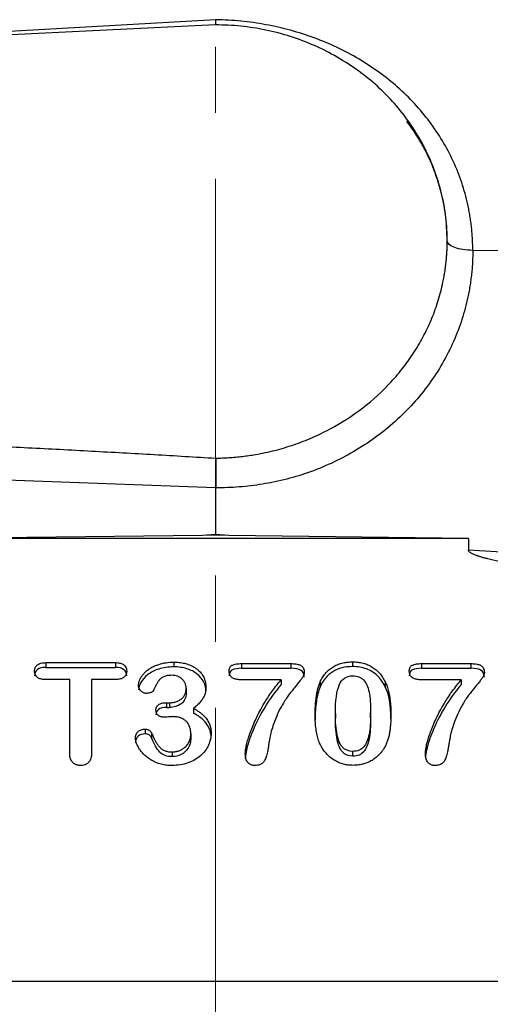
# Model space of a CAD drawing. Header units: inches. Extents: x 0.6 to 16.3, y 0.2 to 11.5.
# Tile 18 of 21: x 12.25 to 12.96, y 7.524 to 9.013. Entities that reach past the tile are written whole.
import ezdxf

# ---------------------------------------------------------------- set-up
doc = ezdxf.new("R2010")
doc.units = ezdxf.units.IN
doc.header["$MEASUREMENT"] = 0
doc.linetypes.add('CENTERX2', pattern=[0.8, 0.5, -0.1, 0.1, -0.1])
doc.styles.add('SLDTEXTSTYLE0', font='TXT', dxfattribs={"width": 0.75})
doc.dimstyles.new('SLDDIMSTYLE1', dxfattribs={"dimtxt": 0.137795, "dimasz": 0.14, "dimexe": 0, "dimexo": 0.0625, "dimgap": 0.034449, "dimtad": 0, "dimdec": 1, "dimlfac": 1.5, "dimrnd": 1e-09, "dimzin": 4, "dimdsep": 46, "dimtxsty": 'SLDTEXTSTYLE0', "dimblk1": 'CLOSED', "dimblk2": 'CLOSED', "dimsah": 1, "dimcen": 0.09, "dimadec": 0, "dimazin": 1, "dimtfac": 1, "dimtdec": 1, "dimtofl": 0, "dimtmove": 0, "dimatfit": 3, "dimldrblk": 'CLOSED', "dimfxl": 0, "dimfrac": 2, "dimtolj": 1, "dimtzin": 12, "dimarcsym": 0})

# ---------------------------------------------------------------- blocks, each defined once
blk = doc.blocks.new('_Closed')
at = {"color": 0, "linetype": 'ByBlock', "lineweight": -2}
for p, q in [((-1, 0.166667), (0, 0)), ((-1, 0.166667), (-1, -0.166667)), ((0, 0), (-1, -0.166667)), ((0, 0), (-1, 0))]:
    blk.add_line(p, q, dxfattribs=at)
blk = doc.blocks.new('_D_1')
at = {"color": 7, "linetype": 'Continuous', "lineweight": 0}
for p, q in [((13.822, 11.0512), (13.78, 11.0512)), ((13.78, 11.0512), (13.78, 10.8324)), ((14.1274, 11.0512), (14.1694, 11.0512)), ((14.1694, 11.0512), (14.1694, 10.8324)), ((12.5455, 9.6685), (12.5455, 10.8921)), ((15.2405, 8.3774), (15.2405, 10.8921)), ((12.5455, 10.8527), (13.6591, 10.8527)), ((15.2405, 10.8527), (14.2902, 10.8527)), ((13.78, 10.8324), (13.822, 10.8324)), ((14.1694, 10.8324), (14.1274, 10.8324))]:
    blk.add_line(p, q, dxfattribs=at)
at = {"color": 7, "linetype": 'Continuous', "lineweight": 18, "xscale": 0.14, "yscale": 0.14}
for p, rotation in [((12.5455, 10.8527, 0.1197), 180.0000000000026), ((15.2405, 10.8527, 0.1197), 2.59533262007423e-12)]:
    blk.add_blockref('_Closed', p, dxfattribs=dict(at, rotation=rotation))
at = {"color": 7, "linetype": 'Continuous', "lineweight": 18, "char_height": 0.1378, "attachment_point": 1, "style": 'SLDTEXTSTYLE0'}
for s, insert in [('103', (13.822, 11.01)), ('4.0', (13.8474, 10.8039))]:
    blk.add_mtext(s, dxfattribs=dict(at, insert=insert))

msp = doc.modelspace()

# ---------------------------------------------------------------- linework, layer by layer
at = {"color": 7, "linetype": 'CENTERX2', "lineweight": 18}
msp.add_line((12.5455, 4.2723), (12.5455, 11.1156), dxfattribs=at)
at = {"color": 8, "linetype": 'Continuous', "lineweight": 25}
msp.add_line((12.5455, 9.0131), (11.6362, 8.9607), dxfattribs=at)
at = {"color": 7, "linetype": 'Continuous', "lineweight": 25}
for p, q in [((12.5457, 9.0051), (12.5456, 9.0131)), ((12.5455, 9.0052), (10.699, 8.9148)), ((12.8953, 8.6785), (12.8953, 8.6786)), ((13.4677, 8.6575), (12.9339, 8.6642)), ((12.5455, 8.3052), (11.6234, 8.3388)), ((12.5455, 8.3052), (12.5455, 8.2344)), ((12.5257, 8.2331), (12.1637, 8.2286)), ((12.9274, 8.2286), (12.1637, 8.2286)), ((12.5455, 8.2344), (12.5257, 8.2331)), ((12.5455, 8.2334), (12.5257, 8.2331)), ((12.5654, 8.2331), (12.5455, 8.2344)), ((12.5654, 8.2331), (12.5455, 8.2334)), ((12.9274, 8.2286), (12.5654, 8.2331)), ((12.9274, 8.2286), (12.9274, 8.2109)), ((13.3878, 8.1826), (12.9274, 8.2109)), ((12.7523, 8.0419), (12.7523, 8.0347)), ((12.2888, 8.0407), (12.3943, 8.0407)), ((12.2888, 8.0407), (12.2888, 8.0335)), ((12.2888, 8.0335), (12.3943, 8.0335)), ((12.3943, 8.0407), (12.3943, 8.0335)), ((12.4821, 8.0414), (12.4821, 8.0343)), ((12.5846, 8.0392), (12.6591, 8.0392)), ((12.5846, 8.0392), (12.5846, 8.0321)), ((12.5846, 8.0321), (12.6591, 8.0321)), ((12.6591, 8.0392), (12.6591, 8.0321)), ((12.8566, 8.0392), (12.9311, 8.0392)), ((12.8566, 8.0392), (12.8566, 8.0321)), ((12.8566, 8.0321), (12.9311, 8.0321)), ((12.9311, 8.0392), (12.9311, 8.0321)), ((12.325, 8.0151), (12.2888, 8.0151)), ((12.325, 7.9039), (12.325, 8.0151)), ((12.3581, 8.0151), (12.3581, 7.9039)), ((12.3943, 8.0151), (12.3581, 8.0151)), ((12.6445, 8.0147), (12.5846, 8.0147)), ((12.6445, 8.0147), (12.6445, 8.0076)), ((12.9165, 8.0147), (12.8566, 8.0147)), ((12.9165, 8.0147), (12.9165, 8.0076)), ((12.5009, 8.0019), (12.5009, 7.9948)), ((12.7032, 8.0111), (12.7032, 8.004)), ((12.8017, 8.0115), (12.8017, 8.0043)), ((12.4712, 7.9801), (12.4757, 7.9801)), ((12.4712, 7.9801), (12.4712, 7.9729)), ((12.4712, 7.9729), (12.4757, 7.9729)), ((12.4757, 7.9801), (12.4757, 7.9729)), ((12.5119, 7.9714), (12.5119, 7.9642)), ((12.7264, 7.964), (12.7264, 7.9569)), ((12.7796, 7.9577), (12.7796, 7.9649)), ((12.4389, 7.9401), (12.4389, 7.933)), ((12.4487, 7.9342), (12.4487, 7.9271)), ((12.508, 7.9328), (12.508, 7.9256)), ((12.4799, 7.9056), (12.4799, 7.8985)), ((12.7529, 7.8993), (12.7529, 7.9065)), ((11.417, 7.559), (13.6734, 7.559))]:
    msp.add_line(p, q, dxfattribs=at)
for points, knots in [([(12.9339, 8.6642), (12.9339, 8.6671), (12.9338, 8.6729), (12.9335, 8.6816), (12.9329, 8.6903), (12.9321, 8.699), (12.931, 8.7076), (12.9297, 8.7162), (12.9282, 8.7248), (12.9247, 8.7419), (12.9178, 8.767), (12.9049, 8.7993), (12.8886, 8.8302), (12.8625, 8.869), (12.822, 8.9128), (12.7727, 8.9485), (12.7291, 8.9716), (12.6945, 8.9861), (12.6586, 8.9976), (12.6277, 9.0047), (12.6026, 9.0088), (12.5837, 9.011), (12.5647, 9.0126), (12.5519, 9.0129), (12.5455, 9.0131)], [0, 0, 0, 0, 0.015445, 0.030884, 0.046324, 0.061776, 0.07725, 0.092756, 0.108303, 0.123901, 0.185893, 0.247975, 0.310053, 0.372289, 0.496882, 0.622072, 0.684944, 0.747856, 0.810832, 0.873842, 0.905346, 0.936824, 0.96835, 1, 1, 1, 1]), ([(12.8888, 8.6159), (12.8894, 8.6189), (12.8906, 8.6247), (12.892, 8.6335), (12.8932, 8.6423), (12.8941, 8.6511), (12.8948, 8.66), (12.8952, 8.6689), (12.8953, 8.6778), (12.8951, 8.6958), (12.8928, 8.7231), (12.8853, 8.7589), (12.8736, 8.7937), (12.8529, 8.8377), (12.8177, 8.8878), (12.7717, 8.9297), (12.7295, 8.9571), (12.6951, 8.9745), (12.6589, 8.9883), (12.6277, 8.9964), (12.6024, 9.001), (12.5836, 9.0034), (12.5646, 9.0049), (12.5519, 9.0051), (12.5455, 9.0052)], [0, 0, 0, 0, 0.015487, 0.030939, 0.046367, 0.061783, 0.077198, 0.092624, 0.108072, 0.123553, 0.186827, 0.250123, 0.313397, 0.376693, 0.500006, 0.623318, 0.686592, 0.749888, 0.813162, 0.876458, 0.907377, 0.938212, 0.969056, 1, 1, 1, 1]), ([(12.8888, 8.6159), (12.8894, 8.6189), (12.8906, 8.6248), (12.892, 8.6337), (12.8932, 8.6426), (12.8942, 8.6516), (12.8948, 8.6606), (12.8952, 8.6695), (12.8953, 8.6755), (12.8953, 8.6785)], [0, 0, 0, 0, 0.143241, 0.286354, 0.429339, 0.572196, 0.714925, 0.857526, 1, 1, 1, 1]), ([(12.9339, 8.6642), (12.9339, 8.661), (12.9338, 8.6547), (12.9334, 8.6452), (12.9328, 8.6358), (12.9318, 8.6263), (12.9306, 8.6169), (12.9292, 8.6075), (12.9259, 8.5898), (12.9194, 8.5639), (12.9071, 8.5302), (12.891, 8.4974), (12.8643, 8.455), (12.8222, 8.4069), (12.7703, 8.3681), (12.7246, 8.3436), (12.6894, 8.329), (12.6532, 8.3178), (12.6229, 8.3114), (12.5988, 8.308), (12.5811, 8.3063), (12.5634, 8.3052), (12.5515, 8.3052), (12.5455, 8.3052)], [0, 0, 0, 0, 0.016684, 0.0333388, 0.0499756, 0.0666059, 0.0832409, 0.0998921, 0.1165708, 0.1783097, 0.2400731, 0.3043777, 0.3687081, 0.4999063, 0.6311209, 0.6954479, 0.7598008, 0.8215713, 0.8833664, 0.9125422, 0.9416657, 0.9707981, 1, 1, 1, 1]), ([(12.5458, 8.35), (12.5492, 8.35), (12.5559, 8.3502), (12.5659, 8.3507), (12.5759, 8.3515), (12.5859, 8.3526), (12.5958, 8.3539), (12.6123, 8.3565), (12.6352, 8.3614), (12.6639, 8.37), (12.6918, 8.3808), (12.7274, 8.3981), (12.7689, 8.4249), (12.8049, 8.4579), (12.8297, 8.4875), (12.8463, 8.511), (12.8606, 8.5358), (12.8706, 8.5574), (12.8774, 8.5751), (12.8818, 8.5885), (12.8857, 8.6022), (12.8878, 8.6113), (12.8888, 8.6159)], [0, 0, 0, 0, 0.020874, 0.041712, 0.06253, 0.083345, 0.104173, 0.12503, 0.187464, 0.249901, 0.312456, 0.375009, 0.499679, 0.62469, 0.687215, 0.749736, 0.812312, 0.87489, 0.906187, 0.937433, 0.968684, 1, 1, 1, 1]), ([(12.1651, 8.3707), (12.1976, 8.3691), (12.2619, 8.3659), (12.3578, 8.3608), (12.4523, 8.3555), (12.5148, 8.3518), (12.5458, 8.35)], [0, 0, 0, 0, 0.2554749, 0.5072983, 0.7554725, 1, 1, 1, 1]), ([(12.5458, 8.3501), (12.5458, 8.3493), (12.5458, 8.3478), (12.5458, 8.3453), (12.5458, 8.3425), (12.5458, 8.3396), (12.5458, 8.3364), (12.5458, 8.333), (12.5458, 8.3294), (12.5457, 8.3254), (12.5457, 8.3209), (12.5456, 8.316), (12.5456, 8.3106), (12.5456, 8.3071), (12.5455, 8.3052)], [0, 0, 0, 0, 0.067685, 0.13665, 0.206866, 0.278316, 0.351009, 0.425005, 0.500378, 0.581378, 0.671895, 0.771883, 0.881258, 1, 1, 1, 1]), ([(13.3858, 8.1436), (13.3653, 8.1455), (13.3256, 8.1493), (13.2683, 8.1549), (13.2153, 8.1605), (13.1666, 8.1659), (13.1223, 8.1711), (13.0822, 8.1762), (13.0477, 8.181), (13.0186, 8.1855), (12.9947, 8.1895), (12.9744, 8.1934), (12.9602, 8.1966), (12.9512, 8.199), (12.9462, 8.2004), (12.9419, 8.2018), (12.9381, 8.2031), (12.9348, 8.2045), (12.9322, 8.2058), (12.9301, 8.2071), (12.9286, 8.2083), (12.9276, 8.2096), (12.9274, 8.2105), (12.9274, 8.2109)], [0, 0, 0, 0, 0.132628, 0.256047, 0.37026, 0.475271, 0.571087, 0.657715, 0.735165, 0.795018, 0.847115, 0.891481, 0.92815, 0.940474, 0.951585, 0.961491, 0.970206, 0.977748, 0.984144, 0.98944, 0.99372, 0.99714, 1, 1, 1, 1]), ([(12.7032, 8.0111), (12.7037, 8.0123), (12.7048, 8.0148), (12.7068, 8.0182), (12.7089, 8.0214), (12.7112, 8.0244), (12.7137, 8.0272), (12.7164, 8.0297), (12.7192, 8.032), (12.7233, 8.0348), (12.7288, 8.0377), (12.7361, 8.0401), (12.744, 8.0416), (12.7495, 8.0418), (12.7523, 8.0419)], [0, 0, 0, 0, 0.067872, 0.133568, 0.19738, 0.259627, 0.320651, 0.380817, 0.440504, 0.500101, 0.619228, 0.740342, 0.866392, 1, 1, 1, 1]), ([(12.7523, 8.0419), (12.7537, 8.0419), (12.7565, 8.0418), (12.7605, 8.0415), (12.7645, 8.0408), (12.7683, 8.04), (12.7719, 8.0389), (12.7754, 8.0376), (12.7788, 8.036), (12.7831, 8.0335), (12.788, 8.0299), (12.7933, 8.0246), (12.798, 8.0185), (12.8004, 8.0139), (12.8017, 8.0115)], [0, 0, 0, 0, 0.066815, 0.131673, 0.194865, 0.256703, 0.317523, 0.377675, 0.437524, 0.497439, 0.615692, 0.737167, 0.864504, 1, 1, 1, 1]), ([(12.2719, 8.0279), (12.272, 8.0285), (12.272, 8.0298), (12.2724, 8.0316), (12.273, 8.0332), (12.2738, 8.0347), (12.2749, 8.0361), (12.2772, 8.0382), (12.2819, 8.0404), (12.2863, 8.0406), (12.2888, 8.0407)], [0, 0, 0, 0, 0.083363, 0.161969, 0.237282, 0.310962, 0.384782, 0.460502, 0.703623, 1, 1, 1, 1]), ([(12.2888, 8.0335), (12.2833, 8.0335), (12.2792, 8.0324), (12.2734, 8.0278), (12.2719, 8.0247), (12.2719, 8.0207)], [-2, -2, -2, -2, -1, -1, 0, 0, 0, 0]), ([(12.2888, 8.0151), (12.2877, 8.0151), (12.2856, 8.0152), (12.2827, 8.0156), (12.2801, 8.0163), (12.2779, 8.0173), (12.2757, 8.0188), (12.2736, 8.0211), (12.2722, 8.0243), (12.272, 8.0267), (12.2719, 8.0279)], [0, 0, 0, 0, 0.1317816, 0.2505614, 0.3580534, 0.4565624, 0.549067, 0.6952059, 0.8413754, 1, 1, 1, 1]), ([(12.3943, 8.0407), (12.3954, 8.0407), (12.3974, 8.0406), (12.4004, 8.0402), (12.403, 8.0395), (12.4052, 8.0385), (12.4075, 8.0369), (12.4095, 8.0346), (12.411, 8.0314), (12.4111, 8.0291), (12.4112, 8.0279)], [0, 0, 0, 0, 0.133219, 0.25309, 0.361369, 0.460426, 0.553346, 0.699642, 0.844505, 1, 1, 1, 1]), ([(12.4112, 8.0207), (12.4112, 8.0245), (12.4098, 8.0276), (12.4043, 8.0323), (12.4, 8.0335), (12.3943, 8.0335)], [-2, -2, -2, -2, -1, -1, 0, 0, 0, 0]), ([(12.4112, 8.0279), (12.4112, 8.0273), (12.4111, 8.0261), (12.4108, 8.0243), (12.4102, 8.0227), (12.4094, 8.0212), (12.4083, 8.0198), (12.4061, 8.0176), (12.4013, 8.0154), (12.3968, 8.0152), (12.3943, 8.0151)], [0, 0, 0, 0, 0.0813365, 0.1583226, 0.2323327, 0.3049102, 0.3776899, 0.4522932, 0.6949095, 1, 1, 1, 1]), ([(12.429, 8.0065), (12.4291, 8.0071), (12.4291, 8.0084), (12.4294, 8.0103), (12.4299, 8.0122), (12.4306, 8.0141), (12.4315, 8.016), (12.4329, 8.0187), (12.4352, 8.0221), (12.4387, 8.0259), (12.4428, 8.0296), (12.4477, 8.033), (12.4534, 8.0359), (12.4609, 8.0387), (12.4705, 8.041), (12.4781, 8.0413), (12.4821, 8.0414)], [0, 0, 0, 0, 0.027611, 0.055975, 0.085334, 0.115906, 0.147883, 0.181434, 0.252001, 0.327108, 0.407882, 0.493426, 0.583792, 0.680406, 0.834347, 1, 1, 1, 1]), ([(12.4821, 8.0343), (12.4739, 8.0343), (12.4664, 8.0332), (12.453, 8.0288), (12.4473, 8.0259), (12.4383, 8.0187), (12.4349, 8.0149), (12.4302, 8.0068), (12.429, 8.003), (12.429, 7.9994)], [-4, -4, -4, -4, -3, -3, -2, -2, -1, -1, 0, 0, 0, 0]), ([(12.4821, 8.0414), (12.4835, 8.0414), (12.4863, 8.0414), (12.4904, 8.041), (12.4944, 8.0405), (12.4982, 8.0397), (12.5036, 8.0382), (12.5103, 8.0356), (12.5176, 8.031), (12.5235, 8.0253), (12.5273, 8.0194), (12.5294, 8.0139), (12.5306, 8.0089), (12.5307, 8.0055), (12.5308, 8.0038)], [0, 0, 0, 0, 0.060356, 0.118779, 0.175482, 0.230695, 0.284672, 0.413641, 0.536787, 0.654573, 0.768771, 0.844613, 0.921158, 1, 1, 1, 1]), ([(12.5308, 7.9966), (12.5308, 8.0019), (12.5297, 8.0068), (12.5252, 8.016), (12.5219, 8.02), (12.5131, 8.027), (12.5079, 8.0296), (12.4959, 8.0333), (12.4893, 8.0343), (12.4821, 8.0343)], [-4, -4, -4, -4, -3, -3, -2, -2, -1, -1, 0, 0, 0, 0]), ([(12.566, 8.0279), (12.566, 8.0286), (12.566, 8.0301), (12.5665, 8.032), (12.5671, 8.0338), (12.5681, 8.0352), (12.5694, 8.0363), (12.5712, 8.0373), (12.5737, 8.0381), (12.5769, 8.0388), (12.5806, 8.0392), (12.5832, 8.0392), (12.5846, 8.0392)], [0, 0, 0, 0, 0.09329, 0.176397, 0.251248, 0.320467, 0.387343, 0.455504, 0.567011, 0.693845, 0.837772, 1, 1, 1, 1]), ([(12.5846, 8.0321), (12.5787, 8.0321), (12.5742, 8.0314), (12.5676, 8.0286), (12.566, 8.0255), (12.566, 8.0207)], [-2, -2, -2, -2, -1, -1, 0, 0, 0, 0]), ([(12.5846, 8.0147), (12.5834, 8.0148), (12.5812, 8.0148), (12.578, 8.0152), (12.5752, 8.0158), (12.5727, 8.0167), (12.5705, 8.0179), (12.5685, 8.0197), (12.567, 8.022), (12.5661, 8.0248), (12.566, 8.0268), (12.566, 8.0279)], [0, 0, 0, 0, 0.13265, 0.252264, 0.36005, 0.457649, 0.54727, 0.652763, 0.758783, 0.872558, 1, 1, 1, 1]), ([(12.6591, 8.0392), (12.6604, 8.0392), (12.663, 8.0392), (12.6666, 8.0388), (12.6697, 8.0382), (12.6724, 8.0373), (12.6748, 8.0361), (12.6768, 8.0344), (12.6783, 8.0319), (12.6792, 8.029), (12.6793, 8.0269), (12.6794, 8.0257)], [0, 0, 0, 0, 0.141423, 0.267, 0.377734, 0.475089, 0.561213, 0.660904, 0.762573, 0.873674, 1, 1, 1, 1]), ([(12.6794, 8.0186), (12.6794, 8.0234), (12.6778, 8.0268), (12.6714, 8.031), (12.6662, 8.0321), (12.6591, 8.0321)], [-2, -2, -2, -2, -1, -1, 0, 0, 0, 0]), ([(12.7523, 8.0347), (12.7407, 8.0347), (12.7307, 8.0321), (12.7139, 8.0217), (12.7076, 8.014), (12.7032, 8.004)], [-2, -2, -2, -2, -1, -1, 0, 0, 0, 0]), ([(12.8017, 8.0043), (12.7984, 8.011), (12.7944, 8.0166), (12.7849, 8.0255), (12.7794, 8.0289), (12.7669, 8.0336), (12.76, 8.0347), (12.7523, 8.0347)], [-3, -3, -3, -3, -2, -2, -1, -1, 0, 0, 0, 0]), ([(12.838, 8.0279), (12.838, 8.0286), (12.8381, 8.0301), (12.8385, 8.032), (12.8392, 8.0338), (12.8401, 8.0352), (12.8414, 8.0363), (12.8432, 8.0373), (12.8457, 8.0381), (12.8489, 8.0388), (12.8526, 8.0392), (12.8552, 8.0392), (12.8566, 8.0392)], [0, 0, 0, 0, 0.09329, 0.176397, 0.251248, 0.320467, 0.387343, 0.455504, 0.567011, 0.693845, 0.837772, 1, 1, 1, 1]), ([(12.8566, 8.0321), (12.8508, 8.0321), (12.8462, 8.0314), (12.8397, 8.0286), (12.838, 8.0255), (12.838, 8.0207)], [-2, -2, -2, -2, -1, -1, 0, 0, 0, 0]), ([(12.8566, 8.0147), (12.8555, 8.0148), (12.8532, 8.0148), (12.85, 8.0152), (12.8472, 8.0158), (12.8448, 8.0167), (12.8425, 8.0179), (12.8405, 8.0197), (12.839, 8.022), (12.8382, 8.0248), (12.8381, 8.0268), (12.838, 8.0279)], [0, 0, 0, 0, 0.13265, 0.252264, 0.36005, 0.457649, 0.54727, 0.652763, 0.758783, 0.872558, 1, 1, 1, 1]), ([(12.9311, 8.0392), (12.9325, 8.0392), (12.935, 8.0392), (12.9386, 8.0388), (12.9417, 8.0382), (12.9444, 8.0373), (12.9468, 8.0361), (12.9488, 8.0344), (12.9504, 8.0319), (12.9513, 8.029), (12.9514, 8.0269), (12.9514, 8.0257)], [0, 0, 0, 0, 0.141423, 0.267, 0.377734, 0.475089, 0.561213, 0.660904, 0.762573, 0.873674, 1, 1, 1, 1]), ([(12.9514, 8.0186), (12.9514, 8.0234), (12.9498, 8.0268), (12.9434, 8.031), (12.9383, 8.0321), (12.9311, 8.0321)], [-2, -2, -2, -2, -1, -1, 0, 0, 0, 0]), ([(12.479, 8.0215), (12.4778, 8.0215), (12.4756, 8.0214), (12.4725, 8.0211), (12.4696, 8.0204), (12.467, 8.0195), (12.4646, 8.0183), (12.4625, 8.0168), (12.4603, 8.0146), (12.4581, 8.0115), (12.4559, 8.0075), (12.4538, 8.0031), (12.4524, 8.0002), (12.4517, 7.9988)], [0, 0, 0, 0, 0.086169, 0.164812, 0.236677, 0.308199, 0.379261, 0.443443, 0.505337, 0.614927, 0.742594, 0.874536, 1, 1, 1, 1]), ([(12.5009, 8.0019), (12.5009, 8.0027), (12.5009, 8.0042), (12.5005, 8.0063), (12.4999, 8.0084), (12.499, 8.0104), (12.4979, 8.0123), (12.4966, 8.014), (12.4946, 8.0162), (12.4919, 8.0184), (12.488, 8.0202), (12.4836, 8.0213), (12.4806, 8.0214), (12.479, 8.0215)], [0, 0, 0, 0, 0.070498, 0.13895, 0.20617, 0.273019, 0.340369, 0.409078, 0.479949, 0.604041, 0.728259, 0.858524, 1, 1, 1, 1]), ([(12.5903, 7.9026), (12.5903, 7.9036), (12.5904, 7.9056), (12.5908, 7.9089), (12.5914, 7.9126), (12.5922, 7.9166), (12.5935, 7.9221), (12.5957, 7.9294), (12.599, 7.9385), (12.6031, 7.9486), (12.608, 7.9592), (12.6137, 7.9702), (12.6213, 7.9833), (12.6312, 7.9985), (12.64, 8.0092), (12.6445, 8.0147)], [0, 0, 0, 0, 0.0232819, 0.0496835, 0.0792869, 0.1121503, 0.148316, 0.2161469, 0.2936268, 0.3809225, 0.4748989, 0.5727061, 0.6745365, 0.8335328, 1, 1, 1, 1]), ([(12.6794, 8.0257), (12.6793, 8.0253), (12.6793, 8.0244), (12.6789, 8.0229), (12.6783, 8.0214), (12.6775, 8.0198), (12.6765, 8.018), (12.6752, 8.0161), (12.673, 8.0132), (12.6697, 8.0091), (12.6655, 8.0038), (12.661, 7.9984), (12.6565, 7.9928), (12.6522, 7.9866), (12.6479, 7.9799), (12.6427, 7.971), (12.6372, 7.9595), (12.6338, 7.95), (12.632, 7.945)], [0, 0, 0, 0, 0.014103, 0.02978, 0.047279, 0.066778, 0.088405, 0.112256, 0.1384, 0.204409, 0.276075, 0.353402, 0.424586, 0.502207, 0.594049, 0.677321, 0.828789, 1, 1, 1, 1]), ([(12.7264, 7.964), (12.7264, 7.9834), (12.7284, 7.9976), (12.736, 8.0161), (12.7429, 8.0208), (12.7527, 8.0208)], [-2, -2, -2, -2, -1, -1, 0, 0, 0, 0]), ([(12.7527, 8.0208), (12.7596, 8.0208), (12.765, 8.0187), (12.7727, 8.0104), (12.7755, 8.0043), (12.7788, 7.988), (12.7796, 7.9776), (12.7796, 7.9649)], [-3, -3, -3, -3, -2, -2, -1, -1, 0, 0, 0, 0]), ([(12.8623, 7.9026), (12.8624, 7.9036), (12.8624, 7.9056), (12.8628, 7.9089), (12.8634, 7.9126), (12.8642, 7.9166), (12.8656, 7.9221), (12.8678, 7.9294), (12.8711, 7.9385), (12.8752, 7.9486), (12.88, 7.9592), (12.8858, 7.9702), (12.8933, 7.9833), (12.9033, 7.9985), (12.912, 8.0092), (12.9165, 8.0147)], [0, 0, 0, 0, 0.023282, 0.049684, 0.079287, 0.11215, 0.148316, 0.216147, 0.293627, 0.380922, 0.474899, 0.572706, 0.674536, 0.833533, 1, 1, 1, 1]), ([(12.9514, 8.0257), (12.9514, 8.0253), (12.9513, 8.0244), (12.951, 8.0229), (12.9504, 8.0214), (12.9496, 8.0198), (12.9485, 8.018), (12.9473, 8.0161), (12.945, 8.0132), (12.9418, 8.0091), (12.9375, 8.0038), (12.933, 7.9984), (12.9286, 7.9928), (12.9242, 7.9866), (12.9199, 7.9799), (12.9148, 7.971), (12.9093, 7.9595), (12.9059, 7.95), (12.9041, 7.945)], [0, 0, 0, 0, 0.014103, 0.02978, 0.047279, 0.066778, 0.088405, 0.112256, 0.1384, 0.204409, 0.276075, 0.353402, 0.424586, 0.502207, 0.594049, 0.677321, 0.828789, 1, 1, 1, 1]), ([(12.4409, 7.9942), (12.4404, 7.9942), (12.4392, 7.9943), (12.4375, 7.9947), (12.4358, 7.9954), (12.4343, 7.9964), (12.4324, 7.9978), (12.4306, 8), (12.4293, 8.0031), (12.4291, 8.0054), (12.429, 8.0065)], [0, 0, 0, 0, 0.0887351, 0.1772175, 0.2678467, 0.3628597, 0.4642036, 0.6346669, 0.8088028, 1, 1, 1, 1]), ([(12.4517, 7.9988), (12.4515, 7.9985), (12.4511, 7.9977), (12.4502, 7.9968), (12.449, 7.996), (12.4472, 7.9951), (12.4445, 7.9944), (12.4422, 7.9943), (12.4409, 7.9942)], [0, 0, 0, 0, 0.102663, 0.2077183, 0.3191774, 0.4404177, 0.7036096, 1, 1, 1, 1]), ([(12.4757, 7.9801), (12.4767, 7.9801), (12.4786, 7.9802), (12.4814, 7.9805), (12.4841, 7.9811), (12.4866, 7.9819), (12.489, 7.9829), (12.4914, 7.9842), (12.4941, 7.986), (12.4969, 7.9887), (12.4993, 7.9926), (12.5007, 7.9971), (12.5009, 8.0003), (12.5009, 8.0019)], [0, 0, 0, 0, 0.07492, 0.147328, 0.217838, 0.287116, 0.355861, 0.424791, 0.494616, 0.614954, 0.734702, 0.861005, 1, 1, 1, 1]), ([(12.5308, 8.0038), (12.5308, 8.0026), (12.5307, 8.0004), (12.5303, 7.9972), (12.5296, 7.9941), (12.5287, 7.9912), (12.5274, 7.9885), (12.5254, 7.985), (12.5222, 7.9808), (12.5175, 7.9759), (12.5138, 7.9729), (12.5119, 7.9714)], [0, 0, 0, 0, 0.0884578, 0.1732321, 0.2549172, 0.3341769, 0.4117375, 0.4883733, 0.6461396, 0.816004, 1, 1, 1, 1]), ([(12.6445, 8.0076), (12.6351, 7.9965), (12.627, 7.9853), (12.6133, 7.9627), (12.6077, 7.9518), (12.5985, 7.9305), (12.5952, 7.9213), (12.5913, 7.906), (12.5903, 7.8999), (12.5903, 7.8954)], [-4, -4, -4, -4, -3, -3, -2, -2, -1, -1, 0, 0, 0, 0]), ([(12.6958, 7.961), (12.6958, 7.964), (12.6959, 7.9698), (12.6963, 7.9781), (12.6971, 7.9859), (12.6981, 7.993), (12.6994, 7.9996), (12.7011, 8.0056), (12.7025, 8.0093), (12.7032, 8.0111)], [0, 0, 0, 0, 0.175715, 0.33999, 0.493053, 0.635185, 0.766737, 0.888154, 1, 1, 1, 1]), ([(12.7032, 8.004), (12.7007, 7.9979), (12.6988, 7.9907), (12.6964, 7.9739), (12.6958, 7.9644), (12.6958, 7.9539)], [-2, -2, -2, -2, -1, -1, 0, 0, 0, 0]), ([(12.8017, 8.0115), (12.8022, 8.0104), (12.8032, 8.0082), (12.8046, 8.0047), (12.8058, 8.001), (12.8068, 7.9971), (12.8077, 7.9929), (12.8085, 7.9884), (12.8091, 7.9838), (12.8096, 7.9789), (12.81, 7.9737), (12.8102, 7.9684), (12.8102, 7.9647), (12.8102, 7.9628)], [0, 0, 0, 0, 0.070895, 0.145264, 0.223335, 0.305304, 0.391341, 0.481593, 0.576188, 0.675235, 0.778832, 0.887062, 1, 1, 1, 1]), ([(12.9165, 8.0076), (12.9071, 7.9965), (12.899, 7.9853), (12.8854, 7.9627), (12.8797, 7.9518), (12.8706, 7.9305), (12.8673, 7.9213), (12.8633, 7.906), (12.8623, 7.8999), (12.8623, 7.8954)], [-4, -4, -4, -4, -3, -3, -2, -2, -1, -1, 0, 0, 0, 0]), ([(12.5009, 7.9948), (12.5009, 7.9877), (12.4985, 7.9823), (12.4885, 7.9748), (12.4826, 7.9729), (12.4757, 7.9729)], [-2, -2, -2, -2, -1, -1, 0, 0, 0, 0]), ([(12.4552, 7.969), (12.4552, 7.9695), (12.4552, 7.9706), (12.4556, 7.9721), (12.4561, 7.9735), (12.4569, 7.9748), (12.4579, 7.976), (12.4601, 7.9779), (12.4646, 7.9798), (12.4688, 7.98), (12.4712, 7.9801)], [0, 0, 0, 0, 0.076366, 0.149149, 0.219907, 0.290333, 0.362141, 0.436954, 0.685276, 1, 1, 1, 1]), ([(12.4712, 7.9729), (12.4659, 7.9729), (12.4618, 7.9719), (12.4565, 7.9678), (12.4552, 7.9651), (12.4552, 7.9618)], [-2, -2, -2, -2, -1, -1, 0, 0, 0, 0]), ([(12.4681, 7.9581), (12.4673, 7.9582), (12.4658, 7.9582), (12.4636, 7.9586), (12.4617, 7.9591), (12.46, 7.9599), (12.4578, 7.9615), (12.4556, 7.9645), (12.4553, 7.9674), (12.4552, 7.969)], [0, 0, 0, 0, 0.120694, 0.231276, 0.333565, 0.429852, 0.52287, 0.74791, 1, 1, 1, 1]), ([(12.5119, 7.9714), (12.5133, 7.9707), (12.5159, 7.9693), (12.5195, 7.967), (12.5228, 7.9647), (12.5259, 7.9621), (12.5286, 7.9595), (12.531, 7.9568), (12.533, 7.9539), (12.5348, 7.9509), (12.5362, 7.9477), (12.5373, 7.9445), (12.5381, 7.9411), (12.5386, 7.9377), (12.5387, 7.9353), (12.5387, 7.9341)], [0, 0, 0, 0, 0.090279, 0.176604, 0.259331, 0.338871, 0.41568, 0.490268, 0.56319, 0.63504, 0.706438, 0.778017, 0.850404, 0.924208, 1, 1, 1, 1]), ([(12.481, 7.959), (12.4801, 7.9589), (12.4778, 7.9589), (12.4742, 7.9586), (12.4708, 7.9582), (12.4688, 7.9582), (12.4681, 7.9581)], [0, 0, 0, 0, 0.219963, 0.534848, 0.832351, 1, 1, 1, 1]), ([(12.508, 7.9328), (12.508, 7.9339), (12.508, 7.9361), (12.5075, 7.9393), (12.5068, 7.9423), (12.5058, 7.9451), (12.5044, 7.9476), (12.5028, 7.95), (12.5005, 7.9526), (12.497, 7.9552), (12.4923, 7.9574), (12.4869, 7.9588), (12.483, 7.9589), (12.481, 7.959)], [0, 0, 0, 0, 0.0827417, 0.1607383, 0.2346635, 0.3053074, 0.3735742, 0.4404646, 0.5070413, 0.6224475, 0.7394753, 0.8637493, 1, 1, 1, 1]), ([(12.5387, 7.9269), (12.5387, 7.9322), (12.5377, 7.9372), (12.5336, 7.9463), (12.5306, 7.9504), (12.5227, 7.9579), (12.5178, 7.9613), (12.5119, 7.9642)], [-3, -3, -3, -3, -2, -2, -1, -1, 0, 0, 0, 0]), ([(12.7025, 7.9191), (12.702, 7.9204), (12.701, 7.923), (12.6998, 7.927), (12.6987, 7.9313), (12.6978, 7.9357), (12.6971, 7.9404), (12.6965, 7.9453), (12.6961, 7.9503), (12.6958, 7.9556), (12.6958, 7.9592), (12.6958, 7.961)], [0, 0, 0, 0, 0.095025, 0.193596, 0.295953, 0.402307, 0.512849, 0.627746, 0.747151, 0.871195, 1, 1, 1, 1]), ([(12.7529, 7.9065), (12.7463, 7.9065), (12.741, 7.9086), (12.7333, 7.9171), (12.7305, 7.9234), (12.7273, 7.9402), (12.7264, 7.9509), (12.7264, 7.964)], [-3, -3, -3, -3, -2, -2, -1, -1, 0, 0, 0, 0]), ([(12.7529, 7.8993), (12.7463, 7.8993), (12.741, 7.9014), (12.7333, 7.91), (12.7305, 7.9163), (12.7273, 7.933), (12.7264, 7.9438), (12.7264, 7.9569)], [-3, -3, -3, -3, -2, -2, -1, -1, 0, 0, 0, 0]), ([(12.7796, 7.9649), (12.7796, 7.9514), (12.7788, 7.9406), (12.7757, 7.924), (12.773, 7.9176), (12.7652, 7.9087), (12.7598, 7.9065), (12.7529, 7.9065)], [-3, -3, -3, -3, -2, -2, -1, -1, 0, 0, 0, 0]), ([(12.7796, 7.9577), (12.7796, 7.9443), (12.7788, 7.9334), (12.7757, 7.9168), (12.773, 7.9105), (12.7652, 7.9015), (12.7598, 7.8993), (12.7529, 7.8993)], [-3, -3, -3, -3, -2, -2, -1, -1, 0, 0, 0, 0]), ([(12.8102, 7.9628), (12.8102, 7.9601), (12.8101, 7.9548), (12.8097, 7.9471), (12.809, 7.94), (12.8081, 7.9334), (12.8067, 7.9273), (12.8049, 7.9216), (12.8026, 7.9161), (12.8007, 7.9126), (12.7997, 7.9109)], [0, 0, 0, 0, 0.154958, 0.29892, 0.432098, 0.554758, 0.67022, 0.782393, 0.892046, 1, 1, 1, 1]), ([(12.4243, 7.9267), (12.4243, 7.9274), (12.4243, 7.9287), (12.4247, 7.9305), (12.4253, 7.9322), (12.4261, 7.9338), (12.4272, 7.9352), (12.4293, 7.9373), (12.4331, 7.9397), (12.4369, 7.94), (12.4389, 7.9401)], [0, 0, 0, 0, 0.091374, 0.177837, 0.260766, 0.341717, 0.422362, 0.50439, 0.744984, 1, 1, 1, 1]), ([(12.4389, 7.9401), (12.4394, 7.9401), (12.4404, 7.9401), (12.442, 7.9397), (12.4435, 7.9392), (12.4453, 7.9383), (12.4474, 7.9368), (12.4483, 7.935), (12.4487, 7.9342)], [0, 0, 0, 0, 0.125347, 0.251111, 0.379839, 0.513909, 0.76685, 1, 1, 1, 1]), ([(12.632, 7.945), (12.6309, 7.9414), (12.6288, 7.9349), (12.6272, 7.9262), (12.626, 7.9192), (12.6251, 7.9132), (12.6243, 7.9082), (12.6236, 7.9051), (12.6234, 7.9039)], [0, 0, 0, 0, 0.266245, 0.487785, 0.631546, 0.775307, 0.916584, 1, 1, 1, 1]), ([(12.9041, 7.945), (12.9029, 7.9414), (12.9009, 7.9349), (12.8993, 7.9262), (12.8981, 7.9192), (12.8972, 7.9132), (12.8963, 7.9082), (12.8957, 7.9051), (12.8954, 7.9039)], [0, 0, 0, 0, 0.2662449, 0.4877853, 0.631546, 0.7753068, 0.9165839, 1, 1, 1, 1]), ([(12.4389, 7.933), (12.4347, 7.933), (12.4313, 7.9317), (12.4257, 7.9268), (12.4243, 7.9236), (12.4243, 7.9196)], [-2, -2, -2, -2, -1, -1, 0, 0, 0, 0]), ([(12.4796, 7.8851), (12.4781, 7.8851), (12.4753, 7.8852), (12.4711, 7.8855), (12.467, 7.8862), (12.4631, 7.887), (12.4593, 7.8881), (12.4546, 7.89), (12.4491, 7.8926), (12.4432, 7.8964), (12.4381, 7.9006), (12.4339, 7.9052), (12.4304, 7.9099), (12.4279, 7.9143), (12.4262, 7.9181), (12.4251, 7.9212), (12.4244, 7.9241), (12.4243, 7.9259), (12.4243, 7.9267)], [0, 0, 0, 0, 0.056253, 0.110775, 0.163801, 0.215587, 0.266408, 0.316555, 0.413143, 0.504387, 0.591802, 0.674952, 0.753344, 0.827988, 0.879503, 0.925078, 0.965068, 1, 1, 1, 1]), ([(12.4487, 7.9271), (12.4481, 7.9287), (12.4468, 7.9302), (12.4429, 7.9324), (12.4409, 7.933), (12.4389, 7.933)], [-2, -2, -2, -2, -1, -1, 0, 0, 0, 0]), ([(12.4487, 7.9342), (12.4495, 7.9324), (12.4509, 7.9289), (12.4534, 7.924), (12.4558, 7.9196), (12.4584, 7.9159), (12.4612, 7.9124), (12.4647, 7.9094), (12.4692, 7.9072), (12.4743, 7.9058), (12.478, 7.9057), (12.4799, 7.9056)], [0, 0, 0, 0, 0.134558, 0.257296, 0.36861, 0.469033, 0.559288, 0.663916, 0.768629, 0.879048, 1, 1, 1, 1]), ([(12.4799, 7.8985), (12.4718, 7.8985), (12.4656, 7.9008), (12.4567, 7.9102), (12.4526, 7.9174), (12.4487, 7.9271)], [-2, -2, -2, -2, -1, -1, 0, 0, 0, 0]), ([(12.5387, 7.9341), (12.5387, 7.9331), (12.5386, 7.9309), (12.5383, 7.9278), (12.5377, 7.9247), (12.5369, 7.9217), (12.5359, 7.9186), (12.5338, 7.9137), (12.5298, 7.907), (12.5228, 7.8996), (12.514, 7.8933), (12.5037, 7.8887), (12.492, 7.8856), (12.4838, 7.8853), (12.4796, 7.8851)], [0, 0, 0, 0, 0.0384985, 0.076715, 0.1148258, 0.1530085, 0.1914401, 0.2302937, 0.3472903, 0.4675878, 0.5917172, 0.7207211, 0.8559874, 1, 1, 1, 1]), ([(12.4799, 7.9056), (12.4807, 7.9056), (12.4825, 7.9057), (12.485, 7.906), (12.4876, 7.9066), (12.4909, 7.9077), (12.4949, 7.9095), (12.4995, 7.9129), (12.5035, 7.9174), (12.5063, 7.9225), (12.5078, 7.9278), (12.508, 7.9311), (12.508, 7.9328)], [0, 0, 0, 0, 0.057801, 0.115163, 0.172594, 0.230598, 0.3519, 0.470549, 0.613944, 0.763879, 0.878622, 1, 1, 1, 1]), ([(12.508, 7.9256), (12.508, 7.9201), (12.5066, 7.9153), (12.501, 7.9069), (12.4975, 7.9038), (12.489, 7.8995), (12.4845, 7.8985), (12.4799, 7.8985)], [-3, -3, -3, -3, -2, -2, -1, -1, 0, 0, 0, 0]), ([(12.7532, 7.8853), (12.752, 7.8854), (12.7495, 7.8854), (12.7459, 7.8857), (12.7423, 7.8863), (12.7388, 7.8871), (12.7354, 7.8881), (12.7321, 7.8893), (12.7289, 7.8908), (12.7258, 7.8924), (12.7215, 7.8951), (12.7163, 7.8991), (12.7107, 7.905), (12.706, 7.9117), (12.7037, 7.9166), (12.7025, 7.9191)], [0, 0, 0, 0, 0.056166, 0.111288, 0.165614, 0.2194, 0.272914, 0.326423, 0.380197, 0.434503, 0.489598, 0.613745, 0.738366, 0.866255, 1, 1, 1, 1]), ([(12.7997, 7.9109), (12.799, 7.9098), (12.7975, 7.9075), (12.7951, 7.9044), (12.7924, 7.9014), (12.7896, 7.8987), (12.7866, 7.8962), (12.7834, 7.8939), (12.7792, 7.8914), (12.7739, 7.8889), (12.7673, 7.8869), (12.7604, 7.8856), (12.7556, 7.8854), (12.7532, 7.8853)], [0, 0, 0, 0, 0.07576, 0.149672, 0.222094, 0.293411, 0.36402, 0.434335, 0.504773, 0.627174, 0.749004, 0.872548, 1, 1, 1, 1]), ([(12.3416, 7.8851), (12.3408, 7.8851), (12.3393, 7.8852), (12.337, 7.8856), (12.3349, 7.8862), (12.333, 7.8872), (12.3312, 7.8883), (12.329, 7.8903), (12.3267, 7.8935), (12.3252, 7.8984), (12.325, 7.902), (12.325, 7.9039)], [0, 0, 0, 0, 0.080633, 0.157354, 0.23152, 0.304632, 0.378253, 0.453914, 0.612439, 0.790744, 1, 1, 1, 1]), ([(12.3581, 7.9039), (12.358, 7.9029), (12.358, 7.901), (12.3576, 7.8982), (12.357, 7.8957), (12.3561, 7.8934), (12.3549, 7.8914), (12.3531, 7.8892), (12.3503, 7.887), (12.3461, 7.8854), (12.3432, 7.8852), (12.3416, 7.8851)], [0, 0, 0, 0, 0.110841, 0.212558, 0.306109, 0.392719, 0.47393, 0.551609, 0.699074, 0.844498, 1, 1, 1, 1]), ([(12.6053, 7.8851), (12.6045, 7.8851), (12.6031, 7.8852), (12.601, 7.8855), (12.5991, 7.8862), (12.5973, 7.887), (12.5957, 7.8882), (12.5932, 7.8905), (12.5907, 7.8954), (12.5904, 7.9), (12.5903, 7.9026)], [0, 0, 0, 0, 0.081609, 0.158788, 0.233011, 0.305933, 0.379296, 0.454809, 0.699114, 1, 1, 1, 1]), ([(12.6234, 7.9039), (12.6231, 7.9026), (12.6225, 7.9001), (12.6213, 7.8966), (12.62, 7.8936), (12.6185, 7.8912), (12.6161, 7.8883), (12.6117, 7.8856), (12.6075, 7.8853), (12.6053, 7.8851)], [0, 0, 0, 0, 0.147025, 0.277458, 0.392194, 0.492549, 0.580487, 0.781569, 1, 1, 1, 1]), ([(12.8773, 7.8851), (12.8766, 7.8851), (12.8752, 7.8852), (12.8731, 7.8855), (12.8712, 7.8862), (12.8694, 7.887), (12.8678, 7.8882), (12.8653, 7.8905), (12.8627, 7.8954), (12.8625, 7.9), (12.8623, 7.9026)], [0, 0, 0, 0, 0.0816085, 0.1587876, 0.2330114, 0.3059335, 0.3792955, 0.4548087, 0.6991135, 1, 1, 1, 1]), ([(12.8954, 7.9039), (12.8951, 7.9026), (12.8945, 7.9001), (12.8933, 7.8966), (12.892, 7.8936), (12.8906, 7.8912), (12.8881, 7.8883), (12.8837, 7.8856), (12.8795, 7.8853), (12.8773, 7.8851)], [0, 0, 0, 0, 0.147025, 0.277458, 0.392194, 0.492549, 0.580487, 0.781569, 1, 1, 1, 1])]:
    msp.add_open_spline(points, degree=3, knots=knots, dxfattribs=at)
at = {"color": 8, "linetype": 'Continuous', "lineweight": 25}
msp.add_open_spline([(12.8953, 8.6785), (12.8948, 8.6921), (12.8937, 8.72), (12.8846, 8.7615), (12.8725, 8.7947), (12.86, 8.82), (12.8493, 8.8383), (12.8403, 8.8516), (12.8348, 8.8587), (12.8341, 8.8597)], degree=3, knots=[0, 0, 0, 0, 0.208572, 0.426539, 0.653983, 0.753849, 0.862876, 0.981069, 1, 1, 1, 1], dxfattribs=at)
at = {"color": 7, "linetype": 'Continuous', "lineweight": 25}
for points in [[(12.9339, 8.6642), (12.9237, 8.6643), (12.9036, 8.6675), (12.8953, 8.6749), (12.8953, 8.6785)], [(12.5455, 8.2334), (12.5455, 8.2337), (12.5455, 8.234), (12.5455, 8.2344)], [(12.8102, 7.9557), (12.8102, 7.9767), (12.8074, 7.9929), (12.8017, 8.0043)]]:
    msp.add_open_spline(points, degree=3, dxfattribs=at)

# ---------------------------------------------------------------- dimensions: what is measured, and where the dimension line sits
at = {"color": 7, "linetype": 'Continuous', "lineweight": 18}
dim = msp.add_linear_dim(base=(12.5455, 10.8527), p1=(15.2405, 8.338), p2=(12.5455, 9.6291), angle=0, dimstyle='SLDDIMSTYLE1', dxfattribs=at)
dim.commit()
dim.dimension.update_dxf_attribs({"geometry": '_D_1', "text_midpoint": (13.9747, 10.8527), "dimtype": 160})

doc.saveas('drawing.dxf')
